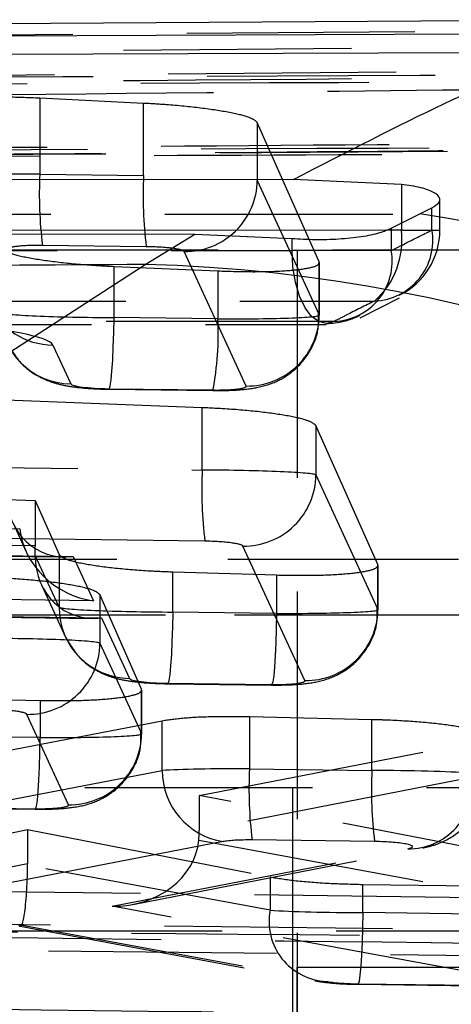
# Model space of a CAD drawing. Extents: x 27 to 187, y 3 to 143.
# Tile 14 of 30: x 85.01 to 86.21, y 33.83 to 36.58. Entities that reach past the tile are written whole.
import ezdxf

# ---------------------------------------------------------------- set-up
doc = ezdxf.new("R2010")
doc.units = 0
doc.header["$LTSCALE"] = 0.5
doc.linetypes.add('HIDDEN', pattern=[1.905, 1.27, -0.635])
doc.layers.get('0').update_dxf_attribs({"linetype": 'CONTINUOUS'})

msp = doc.modelspace()

# ---------------------------------------------------------------- linework, layer by layer
at = {"color": 7, "linetype": 'CONTINUOUS'}
for p, q in [((86.847981, 36.57654), (81.391688, 36.54249)), ((86.667417, 36.538234), (81.11263, 36.512267)), ((80.927565, 36.46491), (86.522347, 36.486212)), ((85.771352, 36.130742), (80.185801, 36.126946)), ((86.072154, 36.116329), (85.771352, 36.130742)), ((86.123815, 36.03506), (86.157475, 36.051631)), ((86.044082, 35.994585), (86.123815, 36.03506)), ((79.950084, 35.979861), (85.496606, 35.978532)), ((85.35816, 35.893456), (85.496606, 35.978532)), ((85.496606, 35.978532), (85.767562, 35.966488)), ((84.541874, 35.363737), (85.35816, 35.893456))]:
    msp.add_line(p, q, dxfattribs=at)
at = {"color": 7, "linetype": 'HIDDEN'}
for p, q in [((81.664767, 36.509332), (86.967738, 36.550386)), ((86.885963, 36.504003), (81.956596, 36.461417)), ((81.613041, 36.395346), (86.89923, 36.437642)), ((85.354211, 36.34318), (85.064895, 36.357544)), ((85.064895, 36.357544), (85.064895, 36.145381)), ((85.354211, 36.141724), (85.354211, 36.34318)), ((85.670726, 36.290081), (85.670726, 36.128157)), ((85.843471, 35.90096), (85.670726, 36.290081)), ((85.064895, 36.145381), (85.354211, 36.141724)), ((85.670726, 36.128157), (85.843471, 35.752973)), ((86.179555, 35.989714), (86.179555, 36.074473)), ((86.157475, 35.989714), (86.157475, 36.051631)), ((88.905673, 36.033444), (82.348524, 36.033444)), ((86.072154, 35.989714), (86.031234, 35.989699)), ((86.044082, 35.994585), (86.044082, 35.932229)), ((86.072154, 36.008835), (86.072154, 35.989714)), ((86.072154, 35.989714), (86.179555, 35.989714)), ((85.767562, 35.932229), (85.767562, 35.966488)), ((87.467164, 35.933443), (84.292164, 35.933443)), ((85.361658, 35.943237), (85.072342, 35.946893)), ((86.044082, 35.932229), (85.767562, 35.932229)), ((85.78163, 35.933443), (85.78163, 22.433443)), ((85.639908, 35.554486), (85.467163, 35.92967)), ((85.271635, 35.745586), (85.271635, 35.888293)), ((85.271635, 35.888293), (85.56095, 35.875677)), ((85.843471, 35.752973), (85.843471, 35.90096)), ((85.843953, 35.752278), (85.843953, 35.898901)), ((85.56095, 35.875677), (85.56095, 35.74193)), ((85.957565, 35.744731), (86.066769, 35.800092)), ((85.56095, 35.74193), (85.271635, 35.745586)), ((79.811624, 35.727055), (85.863158, 35.72616)), ((85.101168, 35.66871), (85.150914, 35.560666)), ((85.517675, 35.493921), (83.583196, 35.569784)), ((85.256419, 35.547098), (85.545735, 35.543443)), ((85.257776, 35.545602), (85.547092, 35.541945)), ((85.547092, 35.541945), (85.545735, 35.543443)), ((85.517675, 35.319986), (85.517675, 35.493921)), ((85.834191, 35.444336), (85.834191, 35.306419)), ((86.006936, 35.056323), (85.834191, 35.444336)), ((83.583196, 35.344433), (85.517675, 35.319986)), ((85.834191, 35.306419), (86.006936, 34.931235)), ((83.936264, 35.27401), (85.052352, 35.234984)), ((85.052352, 35.234984), (85.052352, 35.108399)), ((85.052352, 35.234984), (85.118584, 35.084125)), ((83.891641, 35.170198), (85.008934, 35.156078)), ((84.990267, 35.171576), (85.026916, 35.09198)), ((85.525123, 35.121499), (83.590644, 35.145946)), ((85.052352, 35.108399), (83.936264, 35.122503)), ((85.803373, 34.732748), (85.630628, 35.107932)), ((83.612604, 35.098251), (85.157928, 35.078722)), ((83.613961, 35.096754), (85.13508, 35.077531)), ((85.118584, 34.937415), (85.052249, 35.081487)), ((85.118584, 35.084125), (85.118584, 34.937415)), ((90.033926, 35.07047), (82.201034, 35.07047)), ((90.994237, 35.07047), (83.007088, 35.07047)), ((85.157928, 35.078722), (85.214855, 34.955083)), ((86.006936, 34.931235), (86.006936, 35.056323)), ((86.007418, 34.93054), (86.007418, 35.054245)), ((85.4351, 34.923848), (85.4351, 35.036153)), ((85.4351, 35.036153), (85.724415, 35.027291)), ((85.724415, 35.027291), (85.724415, 34.920192)), ((85.069155, 35.000242), (85.136594, 34.85377)), ((85.214855, 34.955083), (83.899089, 34.971711)), ((85.232576, 34.972384), (85.232576, 34.836899)), ((85.348663, 34.708639), (85.232576, 34.972384)), ((83.921049, 34.924016), (85.236815, 34.907388)), ((83.922406, 34.922519), (85.213968, 34.906197)), ((85.724415, 34.920192), (85.4351, 34.923848)), ((90.177902, 34.91493), (82.190753, 34.91493)), ((91.004518, 34.91493), (83.017369, 34.91493)), ((85.236815, 34.907388), (85.314379, 34.738928)), ((85.232576, 34.836899), (85.348663, 34.584771)), ((85.419884, 34.725361), (85.709199, 34.721705)), ((85.421241, 34.723864), (85.710556, 34.720207)), ((85.348663, 34.584771), (85.348663, 34.708639)), ((85.349145, 34.584076), (85.349145, 34.706524)), ((84.776827, 34.684464), (85.066142, 34.677341)), ((85.066142, 34.677341), (85.066142, 34.573727)), ((85.405743, 34.619822), (84.929333, 34.527896)), ((85.1451, 34.386284), (85.029013, 34.638412)), ((85.405743, 34.48189), (85.405743, 34.619822)), ((85.990237, 34.623551), (85.648969, 34.631453)), ((85.648969, 34.631453), (85.648969, 34.486421)), ((85.990237, 34.482108), (85.990237, 34.623551)), ((85.066142, 34.573727), (84.776827, 34.577383)), ((85.508869, 34.412252), (86.267907, 34.55927)), ((84.92931, 34.389771), (85.405743, 34.48189)), ((85.648969, 34.486421), (85.990237, 34.482108)), ((86.267907, 34.462056), (85.508869, 34.314159)), ((89.635002, 34.433443), (81.647853, 34.433443)), ((85.76913, 34.433443), (85.76913, 32.433444)), ((85.508869, 34.412252), (85.508869, 34.314159)), ((86.532228, 34.214547), (85.508869, 34.412252)), ((84.761611, 34.378896), (85.050926, 34.37524)), ((84.762968, 34.377399), (85.052283, 34.373743)), ((84.470144, 34.202705), (85.03087, 34.317121)), ((85.03087, 34.317121), (85.03087, 34.221037)), ((85.03087, 34.317121), (85.706321, 34.184807)), ((85.575341, 34.283403), (84.946979, 34.161908)), ((85.507707, 34.287457), (86.532228, 34.098923)), ((85.997684, 34.283621), (85.656417, 34.287934)), ((85.266583, 34.10308), (86.090241, 34.263569)), ((85.324136, 34.108263), (86.132376, 34.265749)), ((85.03087, 34.221037), (84.470144, 34.111775)), ((85.706321, 34.091877), (85.030842, 34.216905)), ((85.706321, 34.184807), (85.706321, 34.091877)), ((87.250547, 34.114462), (82.865936, 34.170207)), ((85.964713, 34.085249), (85.964713, 34.164058)), ((85.964713, 34.164058), (86.308387, 34.159487)), ((86.367785, 33.900436), (85.266583, 34.10308)), ((82.554836, 34.078181), (87.629082, 34.024596)), ((86.308387, 34.080906), (85.964713, 34.085249)), ((84.334613, 33.915467), (85.010656, 34.047199)), ((85.005372, 34.052201), (85.863366, 33.893389)), ((85.009774, 34.047195), (85.83085, 33.895217)), ((90.335674, 34.033443), (82.348524, 34.033443)), ((87.629082, 33.949462), (82.554836, 34.006683)), ((85.780966, 33.933471), (87.368466, 33.933471)), ((85.780966, 33.933471), (85.780966, 24.433471)), ((85.949497, 33.886762), (86.293171, 33.882419)), ((85.950854, 33.885265), (86.294528, 33.880922))]:
    msp.add_line(p, q, dxfattribs=at)
at = {"color": 8, "linetype": 'CONTINUOUS'}
msp.add_line((86.072154, 36.116329), (86.072154, 36.008835), dxfattribs=at)
at = {"color": 8, "linetype": 'CONTINUOUS', "flags": 128}
msp.add_lwpolyline([(86.031234, 35.989699), (83.006785, 35.988582), (79.982631, 35.986936)], dxfattribs=at)
at = {"color": 7, "linetype": 'HIDDEN', "flags": 128}
for points in [[(79.715966, 35.931563), (82.759106, 35.932138), (85.767562, 35.932229)], [(85.885164, 35.734681), (85.863816, 35.729234), (85.842435, 35.734054), (85.822102, 35.748899), (85.803847, 35.773018), (85.788591, 35.80519), (85.777108, 35.843789), (85.769979, 35.886861), (85.767562, 35.932229)], [(85.256419, 35.547098), (85.258804, 35.546397), (85.261255, 35.554586), (85.263665, 35.571298), (85.265924, 35.595789), (85.267932, 35.626966), (85.2696, 35.663437), (85.270853, 35.703574), (85.271635, 35.745586)], [(85.885164, 35.734681), (85.526961, 35.734672), (84.094149, 35.734575), (79.832876, 35.73365)], [(85.4351, 34.923848), (85.434318, 34.881836), (85.433065, 34.841699), (85.431397, 34.805228), (85.429388, 34.774052), (85.427129, 34.74956), (85.42472, 34.732848), (85.422269, 34.724659), (85.419884, 34.725361)], [(85.724415, 34.920192), (85.723633, 34.87818), (85.72238, 34.838043), (85.720712, 34.801572), (85.718704, 34.770395), (85.716445, 34.745904), (85.714036, 34.729191), (85.711584, 34.721003), (85.709199, 34.721705)], [(85.050926, 34.37524), (85.053311, 34.374538), (85.055763, 34.382727), (85.058172, 34.399439), (85.060431, 34.423931), (85.062439, 34.455107), (85.064107, 34.491578), (85.06536, 34.531715), (85.066142, 34.573727)], [(85.964713, 34.085249), (85.963931, 34.043237), (85.962678, 34.0031), (85.96101, 33.966629), (85.959002, 33.935453), (85.956742, 33.910961), (85.954333, 33.894249), (85.951882, 33.88606), (85.949497, 33.886762)]]:
    msp.add_lwpolyline(points, dxfattribs=at)
at = {"color": 7, "linetype": 'HIDDEN'}
for centre, radius, start, end in [((86.214214, 36.089122), 1.150695, 177.197615, 187.100026), ((86.503557, 36.085465), 1.150723, 177.197666, 187.09984), ((85.47, 36.130388), 0.200738, 269.190213, 359.363196), ((85.990429, 35.960956), 0.169504, 272.371463, 9.767958), ((85.846997, 35.961478), 0.226921, 311.528003, 7.148005), ((85.976555, 35.989714), 0.203, 296.218244, 0), ((85.878603, 35.902654), 0.168101, 272.236612, 10.133072), ((85.103108, 35.866747), 0.198047, 204.839664, 269.438528), ((85.15257, 35.758112), 0.197453, 179.697866, 269.519561), ((84.739671, 35.698372), 0.822433, 349.035601, 3.035956), ((85.642745, 35.755205), 0.200739, 269.190282, 359.363126), ((85.863162, 35.932229), 0.203, 269.99758, 297.542195), ((86.667028, 35.263727), 1.150728, 177.197691, 187.099816), ((85.633465, 35.30865), 0.200738, 269.190148, 359.36326), ((85.316034, 34.936374), 0.197453, 179.697874, 269.519553), ((85.806209, 34.933467), 0.200739, 269.190359, 359.363049), ((85.03185, 34.83913), 0.200738, 269.190148, 359.36326), ((85.147937, 34.587002), 0.200739, 269.190282, 359.363126), ((85.607075, 34.482218), 0.201332, 180.093313, 260.93137), ((86.798322, 34.430162), 1.150728, 177.197691, 187.099816), ((87.139556, 34.425849), 1.150695, 177.197615, 187.100026), ((86.093648, 34.439278), 0.175742, 268.889271, 7.447257), ((85.871012, 34.060811), 0.167596, 169.317781, 267.38515)]:
    msp.add_arc(centre, radius, start, end, dxfattribs=at)
at = {"color": 7, "linetype": 'CONTINUOUS'}
for centre, radius, start, end in [((85.446288, 31.770987), 4.317564, 13.934493, 80.971633), ((85.251005, 31.594291), 4.3005, 14.572948, 88.572228), ((82.194235, 29.611292), 4.29948, 14.559122, 88.607925)]:
    msp.add_arc(centre, radius, start, end, dxfattribs=at)
at = {"color": 7, "linetype": 'HIDDEN'}
for centre, major_axis, ratio, start_param, end_param in [((85.081892, 36.133075), (0.3, -0.00196), 0.04071247, 1.62775078, 3.1985471), ((85.078008, 35.934588), (0.1, -0.001987), 0.12209515, 1.6299102, 3.20070653), ((85.367324, 35.930931), (0.1, -0.001987), 0.12209515, 0.05911387, 1.6299102), ((84.608983, 35.875367), (0.399999, -0.007946), 0.12209515, 3.94745221, 6.34229918), ((85.254638, 35.757891), (0.3, -0.00196), 0.04071247, 3.1985471, 4.76934343), ((85.543953, 35.754235), (0.3, -0.00196), 0.04071247, 4.76934343, 6.34013976), ((84.601971, 35.675018), (0.499999, -0.009933), 0.12209515, 0.05911387, 1.16028077), ((85.250753, 35.559404), (0.1, -0.001987), 0.12209515, 3.20070653, 4.77150285), ((85.540069, 35.555748), (0.1, -0.001987), 0.12209515, 4.77150285, 6.34229918), ((85.534673, 35.307681), (0.3, -0.00196), 0.04071247, 0.05695445, 1.62775078), ((85.161812, 35.277209), (0.113017, 0.174026), 0.86658307, 2.20582846, 3.76410283), ((85.218739, 35.15357), (0.183145, -0.118939), 0.88003148, 3.76481879, 5.21318516), ((85.04102, 35.108398), (0, 0.200016), 0.05665358, 4.57743707, 4.71238898), ((85.530788, 35.109193), (0.1, -0.001987), 0.12209515, 0.05911387, 1.6299102), ((85.240699, 35.105875), (0.113017, 0.174026), 0.86658307, 2.20582846, 3.76410283), ((85.418102, 34.936153), (0.3, -0.00196), 0.04071247, 3.1985471, 4.76934343), ((85.707418, 34.932497), (0.3, -0.00196), 0.04071247, 4.76934343, 6.34013976), ((84.933058, 34.838161), (0.3, -0.00196), 0.04071247, 0.05695445, 1.62775078), ((85.414218, 34.737666), (0.1, -0.001987), 0.12209515, 3.20070653, 4.77150285), ((85.703534, 34.73401), (0.1, -0.001987), 0.12209515, 4.77150285, 6.34229918), ((84.929173, 34.639674), (0.1, -0.001987), 0.12209515, 0.05911387, 1.6299102), ((85.049145, 34.586033), (0.3, -0.00196), 0.04071247, 4.76934343, 6.34013976), ((85.665967, 34.474115), (0.3, -0.00196), 0.04071247, 1.62775078, 2.62103887), ((86.007234, 34.469803), (0.3, -0.00196), 0.04071247, 5.76564947, 7.91093609), ((85.04526, 34.387545), (0.1, -0.001987), 0.12209515, 4.77150285, 6.34229918), ((85.378604, 34.322638), (-0.009437, 0.201014), 0.64633351, 4.50621088, 4.63987823), ((85.270467, 34.301567), (0.237872, 0.001243), 0.83449995, 4.69169807, 6.2057777), ((85.662082, 34.275628), (0.1, -0.001987), 0.12209515, 1.6299102, 2.62319829), ((86.00335, 34.271315), (0.1, -0.001987), 0.12209515, 5.76780889, 7.91309551), ((85.009256, 34.250688), (-0.000959, 0.203533), 0.10676156, 2.91795866, 4.54513158), ((84.900973, 34.229588), (-0.009452, 0.201018), 0.64448378, 4.61898681, 4.63955935), ((85.947715, 34.097554), (0.3, -0.00196), 0.04071247, 3.77757087, 4.76934343), ((85.943831, 33.899067), (0.1, -0.001987), 0.12209515, 3.7797303, 4.77150285)]:
    msp.add_ellipse(centre, major_axis=major_axis, ratio=ratio, start_param=start_param, end_param=end_param, dxfattribs=at)
at = {"color": 7, "linetype": 'CONTINUOUS'}
for points, knots in [([(85.771352, 36.130742), (85.918706, 36.206794), (86.215, 36.359717), (86.419533, 36.443896), (86.522347, 36.486212)], [0, 0, 0, 0, 0.49732172, 1, 1, 1, 1]), ([(86.157475, 36.051631), (86.165994, 36.057096), (86.183029, 36.068023), (86.178342, 36.085914), (86.151155, 36.101821), (86.111301, 36.111866), (86.081597, 36.115253), (86.072154, 36.116329)], [0, 0, 0, 0, 0.22458817, 0.4490937, 0.6747486, 0.89660619, 1, 1, 1, 1]), ([(85.767562, 35.966488), (85.788282, 35.965156), (85.829727, 35.96249), (85.898461, 35.964387), (85.962095, 35.970914), (86.013278, 35.981337), (86.034428, 35.990433), (86.044082, 35.994585)], [0, 0, 0, 0, 0.20622983, 0.41249793, 0.61819657, 0.82573208, 1, 1, 1, 1]), ([(85.35816, 35.893456), (84.290584, 35.886811), (82.430367, 35.875232), (80.568778, 35.862815), (79.775552, 35.857524)], [0, 0, 0, 0, 0.573898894, 1, 1, 1, 1])]:
    msp.add_open_spline(points, degree=3, knots=knots, dxfattribs=at)
at = {"color": 7, "linetype": 'HIDDEN'}
for points, knots in [([(80.584326, 36.379692), (81.645813, 36.384313), (83.739775, 36.39343), (85.833742, 36.401459), (86.86622, 36.405418)], [0, 0, 0, 0, 0.50692734, 1, 1, 1, 1]), ([(87.118411, 36.425078), (86.057485, 36.420675), (83.964975, 36.41199), (81.872468, 36.402169), (80.840886, 36.397328)], [0, 0, 0, 0, 0.50701132, 1, 1, 1, 1]), ([(86.885963, 36.418782), (86.063909, 36.41219), (84.420783, 36.399013), (82.777665, 36.384746), (81.956596, 36.377617)], [0, 0, 0, 0, 0.500298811, 1, 1, 1, 1]), ([(83.961337, 36.356437), (84.558932, 36.363021), (85.540807, 36.373838), (86.523196, 36.384034), (86.907678, 36.388025)], [0, 0, 0, 0, 0.608626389, 1, 1, 1, 1]), ([(85.064895, 36.357544), (85.03171, 36.358789), (84.965339, 36.361279), (84.879014, 36.359179), (84.8156, 36.352884), (84.783364, 36.343822), (84.782663, 36.336705), (84.782374, 36.333767)], [0, 0, 0, 0, 0.21229591, 0.42460187, 0.63681738, 0.85010667, 1, 1, 1, 1]), ([(85.670726, 36.290081), (85.665425, 36.294593), (85.654823, 36.303618), (85.597207, 36.317745), (85.516185, 36.330226), (85.430114, 36.338834), (85.375135, 36.341982), (85.354211, 36.34318)], [0, 0, 0, 0, 0.21707607, 0.43414064, 0.65126323, 0.86727247, 1, 1, 1, 1]), ([(86.990351, 36.235001), (86.870943, 36.234098), (86.2739, 36.229582), (84.511667, 36.216027), (82.868843, 36.202434), (81.703654, 36.192792)], [0, 0, 0, 0, 0.06776027, 0.33880053, 1, 1, 1, 1]), ([(80.75237, 36.19477), (81.784062, 36.199631), (83.876794, 36.209489), (85.969514, 36.218212), (87.030547, 36.222635)], [0, 0, 0, 0, 0.49298832, 1, 1, 1, 1]), ([(81.743635, 36.174261), (81.746685, 36.174288), (82.604917, 36.181845), (84.363755, 36.196943), (86.119495, 36.210969), (87.020034, 36.218163)], [0, 0, 0, 0, 0.00173405, 0.48797779, 1, 1, 1, 1]), ([(81.756148, 36.17349), (82.079547, 36.176411), (83.836557, 36.192278), (85.593591, 36.205401), (87.027221, 36.216108)], [0, 0, 0, 0, 0.18406203, 1, 1, 1, 1]), ([(86.970605, 36.203172), (86.851194, 36.202719), (86.25414, 36.200453), (84.159964, 36.192335), (82.185186, 36.18379), (80.688055, 36.177312)], [0, 0, 0, 0, 0.057020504, 0.285102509, 1, 1, 1, 1]), ([(86.044082, 35.932229), (86.055369, 35.93809), (86.093121, 35.957695), (86.130954, 35.976519), (86.157475, 35.989714)], [0, 0, 0, 0, 0.29898485, 1, 1, 1, 1]), ([(84.955119, 35.940162), (84.96042, 35.935622), (84.97102, 35.926541), (85.028639, 35.912547), (85.10966, 35.900391), (85.195726, 35.892214), (85.250695, 35.889375), (85.271635, 35.888293)], [0, 0, 0, 0, 0.21714163, 0.43427464, 0.65135271, 0.86718483, 1, 1, 1, 1]), ([(85.56095, 35.875677), (85.594148, 35.874646), (85.660543, 35.872583), (85.746878, 35.87522), (85.810305, 35.881855), (85.842496, 35.891019), (85.843187, 35.898061), (85.843471, 35.90096)], [0, 0, 0, 0, 0.212322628, 0.424650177, 0.63702772, 0.850563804, 1, 1, 1, 1]), ([(79.907227, 35.788472), (80.02663, 35.788554), (80.623642, 35.788966), (82.653717, 35.79025), (84.564382, 35.79102), (85.997442, 35.791598)], [0, 0, 0, 0, 0.05881621, 0.29408172, 1, 1, 1, 1]), ([(85.997442, 35.791598), (85.971182, 35.778533), (85.93372, 35.759896), (85.89634, 35.740485), (85.885164, 35.734681)], [0, 0, 0, 0, 0.70101359, 1, 1, 1, 1]), ([(85.547092, 35.541945), (85.563101, 35.541981), (85.600821, 35.542066), (85.652578, 35.546135), (85.707982, 35.557853), (85.767783, 35.589524), (85.814203, 35.639777), (85.842604, 35.701282), (85.841571, 35.742934), (85.841129, 35.760772)], [0, 0, 0, 0, 0.10946252, 0.25790304, 0.4141425, 0.55150606, 0.7168208, 0.87872881, 1, 1, 1, 1]), ([(84.97313, 35.675508), (84.986778, 35.652838), (85.008075, 35.617466), (85.052465, 35.585126), (85.088906, 35.567736), (85.126917, 35.556931), (85.168897, 35.550261), (85.215781, 35.546515), (85.247488, 35.545826), (85.257776, 35.545602)], [0, 0, 0, 0, 0.22438571, 0.35010907, 0.46928361, 0.58019946, 0.72920872, 0.91214026, 1, 1, 1, 1]), ([(85.834191, 35.444336), (85.828896, 35.448796), (85.818306, 35.457715), (85.760721, 35.471212), (85.679762, 35.482784), (85.593693, 35.490431), (85.538688, 35.492956), (85.517675, 35.493921)], [0, 0, 0, 0, 0.217077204, 0.434147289, 0.651061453, 0.866699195, 1, 1, 1, 1]), ([(85.118584, 35.084125), (85.123878, 35.079631), (85.134465, 35.070643), (85.192043, 35.057331), (85.27299, 35.046188), (85.359056, 35.039098), (85.414056, 35.036968), (85.4351, 35.036153)], [0, 0, 0, 0, 0.217135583, 0.434272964, 0.651105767, 0.866507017, 1, 1, 1, 1]), ([(85.724415, 35.027291), (85.757635, 35.02669), (85.824075, 35.025489), (85.91042, 35.029268), (85.973867, 35.036755), (86.005984, 35.046361), (86.006659, 35.053426), (86.006936, 35.056323)], [0, 0, 0, 0, 0.21235102, 0.42469643, 0.6373204, 0.85127451, 1, 1, 1, 1]), ([(85.232576, 34.972384), (85.227282, 34.976865), (85.216696, 34.985825), (85.159125, 34.999063), (85.078183, 35.010168), (84.992119, 35.017258), (84.937112, 35.019392), (84.91606, 35.020208)], [0, 0, 0, 0, 0.217108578, 0.434234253, 0.651044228, 0.866454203, 1, 1, 1, 1]), ([(85.710556, 34.720207), (85.726566, 34.720243), (85.764286, 34.720328), (85.816041, 34.724396), (85.871448, 34.736115), (85.931247, 34.767785), (85.977668, 34.81804), (86.006069, 34.879544), (86.005036, 34.921196), (86.004593, 34.939034)], [0, 0, 0, 0, 0.10946224, 0.2579031, 0.41413949, 0.55150526, 0.71682114, 0.87872853, 1, 1, 1, 1]), ([(85.136594, 34.85377), (85.150243, 34.8311), (85.17154, 34.795729), (85.21593, 34.763388), (85.252371, 34.745998), (85.290381, 34.735193), (85.332362, 34.728523), (85.379245, 34.724778), (85.410953, 34.724088), (85.421241, 34.723864)], [0, 0, 0, 0, 0.2243839, 0.35010769, 0.46928295, 0.58019894, 0.7292084, 0.91213945, 1, 1, 1, 1]), ([(85.066142, 34.677341), (85.099368, 34.676946), (85.165817, 34.676156), (85.252158, 34.680552), (85.315615, 34.688564), (85.347718, 34.698523), (85.348388, 34.7057), (85.348663, 34.708639)], [0, 0, 0, 0, 0.212312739, 0.424614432, 0.637315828, 0.851456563, 1, 1, 1, 1]), ([(85.648969, 34.631453), (85.615838, 34.631804), (85.549578, 34.632506), (85.462618, 34.628266), (85.424518, 34.622609), (85.405743, 34.619822)], [0, 0, 0, 0, 0.33654456, 0.67307239, 1, 1, 1, 1]), ([(86.267907, 34.55927), (86.281777, 34.562759), (86.309515, 34.569738), (86.30875, 34.582742), (86.275839, 34.595865), (86.211523, 34.607922), (86.124125, 34.617381), (86.045816, 34.622038), (86.001161, 34.623254), (85.990237, 34.623551)], [0, 0, 0, 0, 0.15806762, 0.3161068, 0.47480745, 0.63370646, 0.79199601, 0.94911694, 1, 1, 1, 1]), ([(85.052283, 34.373743), (85.068293, 34.373779), (85.106012, 34.373863), (85.15777, 34.377932), (85.213174, 34.38965), (85.272974, 34.421321), (85.319394, 34.471575), (85.347792, 34.533068), (85.34676, 34.574708), (85.346319, 34.592534)], [0, 0, 0, 0, 0.10947161, 0.257922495, 0.414174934, 0.551550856, 0.716879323, 0.878800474, 1, 1, 1, 1]), ([(86.132376, 34.265749), (86.146119, 34.268978), (86.181671, 34.277331), (86.241964, 34.312159), (86.287447, 34.372921), (86.309219, 34.42971), (86.305038, 34.46085), (86.304083, 34.467969)], [0, 0, 0, 0, 0.16040775, 0.41493352, 0.6827712, 0.92747904, 1, 1, 1, 1]), ([(85.706321, 34.184807), (85.728995, 34.181153), (85.77435, 34.173844), (85.867546, 34.166522), (85.933088, 34.16486), (85.964713, 34.164058)], [0, 0, 0, 0, 0.3409571, 0.68200235, 1, 1, 1, 1]), ([(87.86008, 34.005534), (86.939537, 34.013245), (85.118881, 34.028495), (83.298476, 34.046589), (82.398487, 34.055534)], [0, 0, 0, 0, 0.50561068, 1, 1, 1, 1]), ([(82.863627, 34.042868), (82.864397, 34.042858), (83.596666, 34.032962), (85.058976, 34.014306), (86.520884, 33.997449), (87.251312, 33.98944), (87.251694, 33.989436)], [0, 0, 0, 0, 0.00052615, 0.50064332, 0.9997387, 1, 1, 1, 1]), ([(85.83085, 33.895217), (85.84056, 33.893647), (85.868022, 33.889206), (85.909258, 33.886193), (85.94073, 33.885491), (85.950854, 33.885265)], [0, 0, 0, 0, 0.27064728, 0.76538939, 1, 1, 1, 1]), ([(87.453431, 33.785853), (86.658517, 33.794774), (85.063897, 33.812671), (83.46931, 33.833882), (82.669621, 33.84452)], [0, 0, 0, 0, 0.49849774, 1, 1, 1, 1])]:
    msp.add_open_spline(points, degree=3, knots=knots, dxfattribs=at)

doc.saveas('drawing.dxf')
